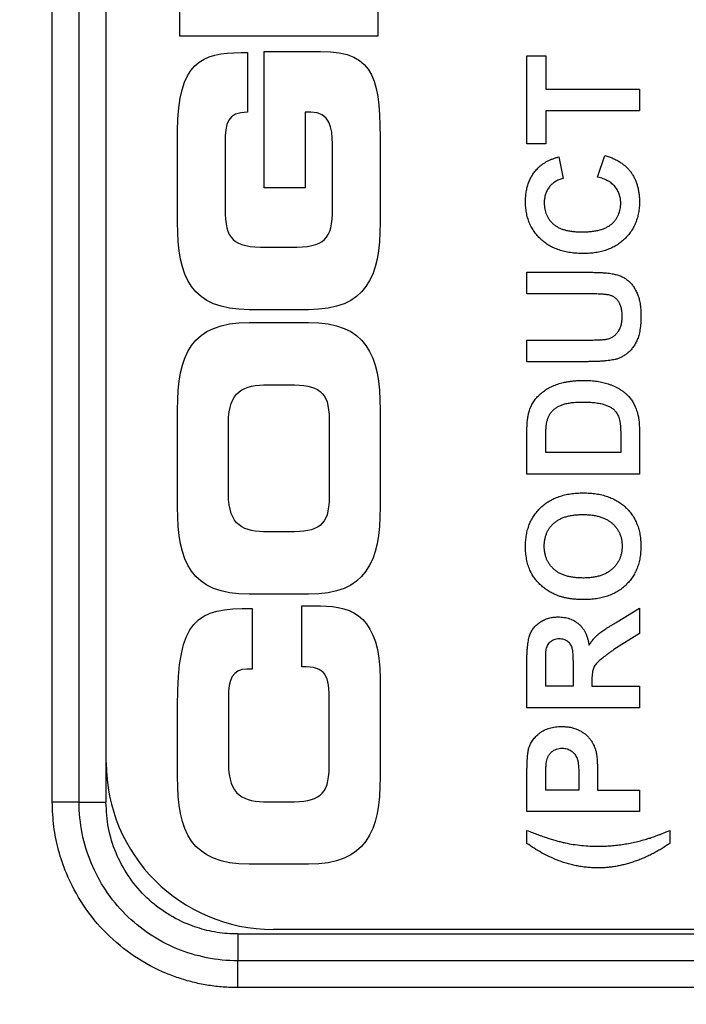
# Model space of a CAD drawing. Header units: millimetres. Extents: x 10 to 272, y 8 to 208.
# Tile 24 of 75: x 90.74 to 93.78, y 34.62 to 39.11. Entities that reach past the tile are written whole.
import ezdxf

# ---------------------------------------------------------------- set-up
doc = ezdxf.new("R2010")
doc.units = ezdxf.units.MM
doc.styles.add('SLDTEXTSTYLE1', font='TXT', dxfattribs={"width": 0.605})
doc.dimstyles.new('SLDDIMSTYLE2', dxfattribs={"dimtxt": 2.054655, "dimasz": 3, "dimexe": 0, "dimexo": 0.0625, "dimgap": 0.513664, "dimtad": 0, "dimtih": 1, "dimtoh": 1, "dimdec": 1, "dimlfac": 2, "dimrnd": 1e-09, "dimzin": 12, "dimdsep": 46, "dimtxsty": 'SLDTEXTSTYLE1', "dimsah": 1, "dimcen": 0.09, "dimadec": 0, "dimazin": 3, "dimtfac": 1, "dimtdec": 1, "dimtofl": 0, "dimtmove": 0, "dimatfit": 3, "dimfxl": 1, "dimfrac": 2, "dimtolj": 1, "dimtzin": 12, "dimarcsym": 0})

# ---------------------------------------------------------------- blocks, each defined once
blk = doc.blocks.new('_D_19')
at = {"color": 7, "linetype": 'Continuous', "lineweight": 18}
for p, q in [((69.4991, 32.7193), (69.4991, 20.8749)), ((98.7704, 32.7193), (98.7704, 20.8749)), ((84.8181, 23.9526), (84.1125, 23.9526)), ((84.1125, 23.9526), (84.1125, 20.7972)), ((90.3057, 23.9526), (91.0113, 23.9526)), ((91.0113, 23.9526), (91.0113, 20.7972)), ((69.4991, 22.3749), (77.449, 22.3749)), ((98.7704, 22.3749), (92.1872, 22.3749)), ((84.1125, 20.7972), (84.8181, 20.7972)), ((91.0113, 20.7972), (90.3057, 20.7972))]:
    blk.add_line(p, q, dxfattribs=at)
for points in [[(69.4991, 22.3749), (72.4991, 21.8669), (72.4991, 22.8829)], [(98.7704, 22.3749), (95.7704, 22.8829), (95.7704, 21.8669)]]:
    blk.add_solid(points, dxfattribs=at)
at = {"color": 7, "linetype": 'Continuous', "lineweight": 18, "char_height": 2.11667, "attachment_point": 1, "style": 'SLDTEXTSTYLE1'}
for s, insert in [('2.30', (84.8181, 23.5258)), ('58.5', (77.9193, 23.5258))]:
    blk.add_mtext(s, dxfattribs=dict(at, insert=insert))

msp = doc.modelspace()

# ---------------------------------------------------------------- linework, layer by layer
at = {"color": 7, "linetype": 'Continuous', "lineweight": 25}
for p, q in [((90.8861, 35.5375), (90.8861, 53.1723)), ((91.0087, 35.5375), (91.0087, 53.1723)), ((91.1312, 53.1723), (91.1312, 35.5375)), ((91.1322, 35.7189), (91.1322, 52.9909)), ((91.4679, 39.0355), (91.4679, 39.4651)), ((92.3722, 39.3127), (92.3722, 39.0355)), ((92.3722, 39.0355), (91.4679, 39.0355)), ((91.7477, 38.9608), (91.7764, 38.9608)), ((91.7764, 38.9608), (91.7764, 38.6885)), ((91.8526, 38.9658), (92.1099, 38.9658)), ((91.8526, 38.3438), (91.8526, 38.9658)), ((93.0525, 38.9454), (93.1381, 38.9454)), ((93.0525, 38.5437), (93.0525, 38.9454)), ((93.1381, 38.9454), (93.1381, 38.794)), ((93.1381, 38.794), (93.5662, 38.794)), ((93.5662, 38.794), (93.5662, 38.6952)), ((92.0662, 38.6885), (92.0399, 38.6885)), ((92.0399, 38.6885), (92.0399, 38.3438)), ((93.5662, 38.6952), (93.1381, 38.6952)), ((93.1381, 38.6952), (93.1381, 38.5437)), ((91.4579, 38.1851), (91.4579, 38.6023)), ((91.6752, 38.5486), (91.6752, 38.2476)), ((92.1648, 38.2476), (92.1648, 38.5436)), ((93.1381, 38.5437), (93.0525, 38.5437)), ((92.3822, 38.5186), (92.3822, 38.1851)), ((93.1974, 38.4845), (93.2172, 38.3857)), ((93.3752, 38.3923), (93.4081, 38.491)), ((92.0399, 38.3438), (91.8526, 38.3438)), ((91.8638, 38.0715), (91.9762, 38.0715)), ((93.0525, 37.8588), (93.0525, 37.9576)), ((93.0525, 37.9576), (93.3212, 37.9576)), ((93.3372, 37.8588), (93.0525, 37.8588)), ((92.0549, 37.7867), (91.7851, 37.7867)), ((91.7851, 37.7286), (92.0549, 37.7286)), ((93.0525, 37.6481), (93.3313, 37.6481)), ((93.0525, 37.5493), (93.0525, 37.6481)), ((93.3254, 37.5493), (93.0525, 37.5493)), ((91.8713, 37.4438), (91.9687, 37.4438)), ((91.4579, 36.8855), (91.4579, 37.3302)), ((92.3822, 37.3302), (92.3822, 36.8855)), ((92.1499, 37.2852), (92.1499, 36.9305)), ((91.6902, 36.9455), (91.6902, 37.2702)), ((93.5662, 37.2296), (93.5662, 37.0357)), ((93.0525, 37.0357), (93.0525, 37.2241)), ((93.1381, 37.1344), (93.1381, 37.1833)), ((93.4806, 37.2157), (93.4806, 37.1344)), ((93.4806, 37.1344), (93.1381, 37.1344)), ((93.5662, 37.0357), (93.0525, 37.0357)), ((91.9687, 36.7718), (91.8713, 36.7718)), ((92.0549, 36.4871), (91.7851, 36.4871)), ((91.7989, 36.4228), (91.7989, 36.1455)), ((92.025, 36.434), (92.1099, 36.434)), ((92.025, 36.1567), (92.025, 36.434)), ((93.4645, 36.361), (93.5662, 36.4232)), ((93.5662, 36.4232), (93.5662, 36.3078)), ((93.5662, 36.3078), (93.4496, 36.2347)), ((93.0525, 35.9688), (93.0525, 36.1844)), ((93.1381, 36.0676), (93.1381, 36.1516)), ((93.2633, 36.1471), (93.2633, 36.0676)), ((91.7989, 36.1455), (91.7739, 36.1455)), ((92.3822, 36.1005), (92.3822, 35.6534)), ((93.2633, 36.0676), (93.1381, 36.0676)), ((93.3489, 36.0897), (93.3489, 36.0676)), ((93.3489, 36.0676), (93.5662, 36.0676)), ((93.5662, 36.0676), (93.5662, 35.9688)), ((91.6902, 36.0156), (91.6902, 35.7133)), ((91.4579, 35.6534), (91.4579, 35.9794)), ((92.1499, 35.6983), (92.1499, 35.9943)), ((93.5662, 35.9688), (93.0525, 35.9688)), ((93.0525, 35.4947), (93.0525, 35.659)), ((93.2896, 35.6527), (93.2896, 35.5935)), ((93.3752, 35.6611), (93.3752, 35.5935)), ((93.1381, 35.5935), (93.1381, 35.6457)), ((93.2896, 35.5935), (93.1381, 35.5935)), ((93.3752, 35.5935), (93.5662, 35.5935)), ((93.5662, 35.5935), (93.5662, 35.4947)), ((91.0087, 35.5375), (90.8861, 35.5375)), ((91.0087, 35.5375), (91.1312, 35.5375)), ((91.8713, 35.5397), (91.9687, 35.5397)), ((93.5662, 35.4947), (93.0525, 35.4947)), ((93.0525, 35.3498), (93.0525, 35.4091)), ((93.7045, 35.4091), (93.7045, 35.3498)), ((92.0549, 35.2549), (91.7851, 35.2549)), ((91.7325, 34.9362), (91.7325, 34.8137)), ((91.7325, 34.9362), (95.8673, 34.9362)), ((95.7042, 34.9569), (91.8942, 34.9569)), ((95.8673, 34.8137), (91.7325, 34.8137)), ((91.7325, 34.6911), (91.7325, 34.8137)), ((95.8673, 34.6911), (91.7325, 34.6911))]:
    msp.add_line(p, q, dxfattribs=at)
msp.add_arc((91.8942, 35.7189), 0.762, 180, 270, dxfattribs=at)
for points in [[(91.4579, 38.6023), (91.4579, 38.9171), (91.5716, 38.9608), (91.7477, 38.9608)], [(92.1099, 38.9658), (92.3697, 38.9658), (92.3822, 38.8309), (92.3822, 38.5186)], [(91.7764, 38.6885), (91.6865, 38.6885), (91.6752, 38.6373), (91.6752, 38.5486)], [(92.1648, 38.5436), (92.1648, 38.6161), (92.1536, 38.6885), (92.0662, 38.6885)], [(91.6752, 38.2476), (91.6752, 38.1077), (91.7089, 38.0715), (91.8638, 38.0715)], [(91.9762, 38.0715), (92.1311, 38.0715), (92.1648, 38.1077), (92.1648, 38.2476)], [(91.7851, 37.7867), (91.5203, 37.7867), (91.4579, 37.9353), (91.4579, 38.1851)], [(92.3822, 38.1851), (92.3822, 37.9353), (92.3197, 37.7867), (92.0549, 37.7867)], [(91.4579, 37.3302), (91.4579, 37.58), (91.5203, 37.7286), (91.7851, 37.7286)], [(92.0549, 37.7286), (92.3197, 37.7286), (92.3822, 37.58), (92.3822, 37.3302)], [(91.6902, 37.2702), (91.6902, 37.4163), (91.7589, 37.4438), (91.8713, 37.4438)], [(91.9687, 37.4438), (92.0999, 37.4438), (92.1499, 37.4163), (92.1499, 37.2852)], [(91.8713, 36.7718), (91.7589, 36.7718), (91.6902, 36.7993), (91.6902, 36.9455)], [(92.1499, 36.9305), (92.1499, 36.7993), (92.0999, 36.7718), (91.9687, 36.7718)], [(91.7851, 36.4871), (91.5203, 36.4871), (91.4579, 36.6357), (91.4579, 36.8855)], [(92.3822, 36.8855), (92.3822, 36.6357), (92.3197, 36.4871), (92.0549, 36.4871)], [(91.4579, 35.9794), (91.4579, 36.374), (91.5428, 36.4253), (91.7989, 36.4228)], [(92.1099, 36.434), (92.2623, 36.434), (92.3822, 36.379), (92.3822, 36.1005)], [(92.1499, 35.9943), (92.1499, 36.1192), (92.1374, 36.1567), (92.025, 36.1567)], [(91.7739, 36.1455), (91.7089, 36.1455), (91.6902, 36.098), (91.6902, 36.0156)], [(91.6902, 35.7133), (91.6902, 35.5672), (91.7589, 35.5397), (91.8713, 35.5397)], [(91.9687, 35.5397), (92.0999, 35.5397), (92.1499, 35.5672), (92.1499, 35.6983)], [(91.7851, 35.2549), (91.5203, 35.2549), (91.4579, 35.4035), (91.4579, 35.6534)], [(92.3822, 35.6534), (92.3822, 35.4035), (92.3197, 35.2549), (92.0549, 35.2549)]]:
    msp.add_open_spline(points, degree=3, dxfattribs=at)
for points, knots in [([(93.1021, 38.4325), (93.105, 38.4354), (93.1108, 38.4412), (93.1206, 38.4489), (93.1311, 38.4563), (93.1425, 38.4631), (93.155, 38.4692), (93.1683, 38.4749), (93.1825, 38.4801), (93.1923, 38.483), (93.1974, 38.4845)], [0, 0, 0, 0, 0.110662, 0.223923, 0.340367, 0.461367, 0.587913, 0.71931, 0.855956, 1, 1, 1, 1]), ([(93.4081, 38.491), (93.4146, 38.489), (93.4273, 38.4851), (93.4455, 38.4779), (93.4623, 38.4696), (93.478, 38.4606), (93.4922, 38.4503), (93.5053, 38.4393), (93.5171, 38.4273), (93.5275, 38.4142), (93.5367, 38.4003), (93.5445, 38.3854), (93.5512, 38.3696), (93.5567, 38.3529), (93.561, 38.3353), (93.5639, 38.3168), (93.5659, 38.2975), (93.5661, 38.2843), (93.5662, 38.2775)], [0, 0, 0, 0, 0.070415, 0.137895, 0.202903, 0.265168, 0.325675, 0.384566, 0.442764, 0.500294, 0.557901, 0.61591, 0.675133, 0.73552, 0.798252, 0.862854, 0.929784, 1, 1, 1, 1]), ([(93.0459, 38.281), (93.0461, 38.2886), (93.0465, 38.3035), (93.049, 38.3253), (93.0535, 38.3459), (93.0595, 38.3655), (93.0675, 38.384), (93.0772, 38.4014), (93.0887, 38.4177), (93.0976, 38.4275), (93.1021, 38.4325)], [0, 0, 0, 0, 0.137314, 0.269222, 0.396222, 0.51914, 0.640112, 0.759624, 0.878992, 1, 1, 1, 1]), ([(93.2172, 38.3857), (93.2139, 38.3848), (93.2075, 38.3832), (93.1984, 38.3798), (93.1897, 38.376), (93.1816, 38.3712), (93.1739, 38.3662), (93.1669, 38.3602), (93.1604, 38.3537), (93.1544, 38.3466), (93.149, 38.3389), (93.1443, 38.3309), (93.1404, 38.3224), (93.1372, 38.3135), (93.1345, 38.3043), (93.1329, 38.2946), (93.1316, 38.2845), (93.1316, 38.2776), (93.1315, 38.2741)], [0, 0, 0, 0, 0.065702, 0.129415, 0.191523, 0.252186, 0.31235, 0.372124, 0.433096, 0.493819, 0.554747, 0.61575, 0.676633, 0.738217, 0.801142, 0.865493, 0.931257, 1, 1, 1, 1]), ([(93.4806, 38.2735), (93.4805, 38.2771), (93.4803, 38.284), (93.4792, 38.2943), (93.4771, 38.3041), (93.4743, 38.3136), (93.4708, 38.3228), (93.4664, 38.3315), (93.4612, 38.3399), (93.4552, 38.3478), (93.4485, 38.3554), (93.4406, 38.3623), (93.432, 38.3687), (93.4224, 38.3745), (93.4119, 38.38), (93.4005, 38.3846), (93.3882, 38.3889), (93.3796, 38.3911), (93.3752, 38.3923)], [0, 0, 0, 0, 0.061261, 0.120461, 0.178741, 0.235724, 0.291792, 0.348406, 0.404979, 0.462271, 0.52076, 0.580529, 0.642578, 0.707405, 0.77492, 0.84633, 0.921134, 1, 1, 1, 1]), ([(93.3105, 38.0432), (93.3003, 38.0434), (93.2805, 38.0438), (93.2517, 38.047), (93.2245, 38.0519), (93.1992, 38.0591), (93.1755, 38.0682), (93.1537, 38.0797), (93.1335, 38.0929), (93.1152, 38.1083), (93.099, 38.1254), (93.0847, 38.1437), (93.0727, 38.1635), (93.0629, 38.1845), (93.0553, 38.2068), (93.0498, 38.2304), (93.0466, 38.2553), (93.0462, 38.2723), (93.0459, 38.281)], [0, 0, 0, 0, 0.075791, 0.147853, 0.216063, 0.281514, 0.344147, 0.40504, 0.464872, 0.524079, 0.582725, 0.640362, 0.697329, 0.754684, 0.813113, 0.873015, 0.935195, 1, 1, 1, 1]), ([(93.1315, 38.2741), (93.1316, 38.2693), (93.1318, 38.2599), (93.1339, 38.2462), (93.1369, 38.2331), (93.1414, 38.2208), (93.1472, 38.2091), (93.1542, 38.1982), (93.1624, 38.1879), (93.1719, 38.1783), (93.1829, 38.1697), (93.1954, 38.1622), (93.2096, 38.1559), (93.2253, 38.1508), (93.2425, 38.1468), (93.2612, 38.144), (93.2816, 38.1424), (93.2957, 38.1422), (93.303, 38.142)], [0, 0, 0, 0, 0.058637, 0.114442, 0.169048, 0.221995, 0.274768, 0.326889, 0.380477, 0.434921, 0.491257, 0.55039, 0.612762, 0.67972, 0.751074, 0.828129, 0.911253, 1, 1, 1, 1]), ([(93.303, 38.142), (93.3107, 38.1421), (93.3256, 38.1424), (93.347, 38.144), (93.3668, 38.1469), (93.3848, 38.1508), (93.4011, 38.1559), (93.4158, 38.1622), (93.4287, 38.1696), (93.4399, 38.1782), (93.4495, 38.1878), (93.4578, 38.198), (93.4648, 38.2089), (93.4706, 38.2205), (93.475, 38.2328), (93.4782, 38.2457), (93.4803, 38.2594), (93.4805, 38.2687), (93.4806, 38.2735)], [0, 0, 0, 0, 0.092201, 0.177656, 0.256733, 0.330177, 0.398063, 0.460995, 0.519731, 0.575527, 0.629114, 0.681254, 0.732498, 0.783792, 0.835623, 0.888379, 0.943008, 1, 1, 1, 1]), ([(93.5662, 38.2775), (93.566, 38.2692), (93.5657, 38.2528), (93.5623, 38.2288), (93.5569, 38.2059), (93.5495, 38.1841), (93.5398, 38.1636), (93.528, 38.1441), (93.514, 38.1258), (93.498, 38.1088), (93.4801, 38.0933), (93.4605, 38.0799), (93.4393, 38.0685), (93.4166, 38.0592), (93.3922, 38.052), (93.3664, 38.047), (93.3389, 38.0438), (93.3201, 38.0434), (93.3105, 38.0432)], [0, 0, 0, 0, 0.064066, 0.126019, 0.185825, 0.244304, 0.302279, 0.360196, 0.418835, 0.478842, 0.539358, 0.600002, 0.661055, 0.723669, 0.788261, 0.855679, 0.925932, 1, 1, 1, 1]), ([(93.3212, 37.9576), (93.3286, 37.9576), (93.3428, 37.9576), (93.3633, 37.9572), (93.3821, 37.9564), (93.3992, 37.9557), (93.4147, 37.9544), (93.4284, 37.9531), (93.4404, 37.9513), (93.4541, 37.9488), (93.4695, 37.9446), (93.4865, 37.9378), (93.5019, 37.9291), (93.5159, 37.9186), (93.5284, 37.9062), (93.5395, 37.8919), (93.5492, 37.8758), (93.5563, 37.861), (93.561, 37.8481), (93.5642, 37.8376), (93.5668, 37.8264), (93.569, 37.8144), (93.5707, 37.8017), (93.5719, 37.7883), (93.5727, 37.7741), (93.5727, 37.7645), (93.5728, 37.7595)], [0, 0, 0, 0, 0.058982, 0.113333, 0.163067, 0.208721, 0.249811, 0.286329, 0.318613, 0.346676, 0.397089, 0.445109, 0.491815, 0.537636, 0.583978, 0.631445, 0.68132, 0.733845, 0.76149, 0.790601, 0.821199, 0.85339, 0.887296, 0.923217, 0.960675, 1, 1, 1, 1]), ([(93.4872, 37.7566), (93.4871, 37.7603), (93.487, 37.7675), (93.4862, 37.7779), (93.4847, 37.7877), (93.4828, 37.7967), (93.4803, 37.8051), (93.4773, 37.8128), (93.4735, 37.8197), (93.468, 37.8279), (93.4601, 37.8366), (93.4493, 37.845), (93.4375, 37.8511), (93.4267, 37.8539), (93.4172, 37.8554), (93.409, 37.8562), (93.3997, 37.857), (93.3893, 37.8578), (93.3778, 37.8583), (93.3653, 37.8586), (93.3516, 37.8588), (93.3421, 37.8588), (93.3372, 37.8588)], [0, 0, 0, 0, 0.0518438, 0.1009388, 0.1465423, 0.1897421, 0.2302802, 0.2685962, 0.3050932, 0.3399642, 0.4065545, 0.4691359, 0.5298668, 0.5911018, 0.6246296, 0.6632597, 0.7070945, 0.7556756, 0.808993, 0.8675525, 0.9313797, 1, 1, 1, 1]), ([(93.4173, 37.6521), (93.4224, 37.6535), (93.4324, 37.6561), (93.446, 37.6635), (93.4581, 37.6731), (93.4667, 37.683), (93.4728, 37.6919), (93.4765, 37.6995), (93.4798, 37.7075), (93.4824, 37.7162), (93.4847, 37.7254), (93.486, 37.7353), (93.487, 37.7457), (93.4871, 37.7529), (93.4872, 37.7566)], [0, 0, 0, 0, 0.114743, 0.225944, 0.336553, 0.451505, 0.51108, 0.572546, 0.635866, 0.701908, 0.770586, 0.84345, 0.919606, 1, 1, 1, 1]), ([(93.5728, 37.7595), (93.5727, 37.7536), (93.5725, 37.7421), (93.5719, 37.7254), (93.5705, 37.7099), (93.5687, 37.6954), (93.5664, 37.6821), (93.5635, 37.6698), (93.56, 37.6586), (93.5549, 37.6454), (93.5472, 37.6306), (93.5368, 37.6145), (93.5251, 37.6003), (93.5122, 37.5883), (93.4986, 37.5782), (93.4844, 37.5701), (93.4701, 37.5635), (93.4601, 37.5608), (93.4552, 37.5594)], [0, 0, 0, 0, 0.070538, 0.136643, 0.19843, 0.255974, 0.309795, 0.359633, 0.405792, 0.448643, 0.528319, 0.60374, 0.675825, 0.745624, 0.812974, 0.877093, 0.939514, 1, 1, 1, 1]), ([(93.3313, 37.6481), (93.3365, 37.6481), (93.3466, 37.6482), (93.361, 37.6483), (93.374, 37.6485), (93.3855, 37.6491), (93.3955, 37.6495), (93.4041, 37.6503), (93.4112, 37.6511), (93.4154, 37.6518), (93.4173, 37.6521)], [0, 0, 0, 0, 0.183825, 0.350939, 0.501381, 0.63401, 0.751139, 0.850563, 0.933476, 1, 1, 1, 1]), ([(93.4552, 37.5594), (93.4513, 37.5586), (93.4431, 37.5569), (93.4302, 37.5549), (93.4159, 37.5531), (93.4003, 37.5518), (93.3834, 37.5507), (93.3653, 37.5498), (93.3458, 37.5495), (93.3323, 37.5494), (93.3254, 37.5493)], [0, 0, 0, 0, 0.091009, 0.191694, 0.301428, 0.421825, 0.551546, 0.69059, 0.840572, 1, 1, 1, 1]), ([(93.0623, 37.3213), (93.0635, 37.325), (93.0659, 37.3323), (93.07, 37.343), (93.0752, 37.3531), (93.0806, 37.3631), (93.0871, 37.3724), (93.0937, 37.3816), (93.1015, 37.39), (93.1123, 37.4011), (93.1274, 37.4137), (93.1474, 37.427), (93.1693, 37.4382), (93.189, 37.4459), (93.2057, 37.451), (93.2191, 37.4544), (93.2332, 37.4573), (93.248, 37.4596), (93.2636, 37.4615), (93.2798, 37.4628), (93.2968, 37.4635), (93.3084, 37.4636), (93.3143, 37.4637)], [0, 0, 0, 0, 0.037276, 0.073881, 0.110355, 0.146723, 0.182897, 0.219217, 0.255934, 0.293058, 0.368269, 0.444736, 0.523447, 0.604997, 0.647505, 0.69179, 0.737961, 0.786111, 0.836323, 0.888669, 0.943199, 1, 1, 1, 1]), ([(93.3143, 37.4637), (93.3245, 37.4636), (93.3442, 37.4633), (93.3727, 37.4602), (93.3991, 37.4556), (93.4156, 37.4505), (93.4236, 37.4481)], [0, 0, 0, 0, 0.275802, 0.533396, 0.774073, 1, 1, 1, 1]), ([(93.4236, 37.4481), (93.4281, 37.4464), (93.4372, 37.4432), (93.4502, 37.4376), (93.4625, 37.4316), (93.4743, 37.425), (93.4853, 37.4179), (93.4956, 37.4102), (93.5054, 37.4021), (93.5113, 37.3963), (93.5143, 37.3933)], [0, 0, 0, 0, 0.136361, 0.268243, 0.396888, 0.522663, 0.64515, 0.764832, 0.882961, 1, 1, 1, 1]), ([(93.1431, 37.2726), (93.1442, 37.2775), (93.1465, 37.2871), (93.152, 37.3005), (93.1589, 37.3125), (93.1672, 37.3234), (93.1773, 37.3328), (93.1889, 37.3413), (93.2026, 37.3482), (93.215, 37.3533), (93.2261, 37.3567), (93.2355, 37.3589), (93.2457, 37.3607), (93.2568, 37.3623), (93.2688, 37.3635), (93.2816, 37.3643), (93.2952, 37.3648), (93.3047, 37.3649), (93.3096, 37.3649)], [0, 0, 0, 0, 0.0723263, 0.1407605, 0.2066719, 0.2708414, 0.3359248, 0.4039332, 0.4767831, 0.5547193, 0.596899, 0.6429633, 0.6924725, 0.7461215, 0.8035012, 0.8646394, 0.9301252, 1, 1, 1, 1]), ([(93.3096, 37.3649), (93.3144, 37.3649), (93.3239, 37.3648), (93.3377, 37.3643), (93.3507, 37.3635), (93.3629, 37.3623), (93.3744, 37.3607), (93.3851, 37.3589), (93.395, 37.3566), (93.4067, 37.3533), (93.4199, 37.3486), (93.4337, 37.3418), (93.4452, 37.3344), (93.4543, 37.3258), (93.4614, 37.3162), (93.4674, 37.3056), (93.4723, 37.294), (93.4745, 37.2857), (93.4756, 37.2815)], [0, 0, 0, 0, 0.071936, 0.139859, 0.203811, 0.264395, 0.321132, 0.374595, 0.424483, 0.470822, 0.555428, 0.630636, 0.697509, 0.756983, 0.814121, 0.873557, 0.935082, 1, 1, 1, 1]), ([(93.5143, 37.3933), (93.5186, 37.3886), (93.5273, 37.3789), (93.5382, 37.3617), (93.5478, 37.3422), (93.5527, 37.3282), (93.5553, 37.3209)], [0, 0, 0, 0, 0.227035, 0.468179, 0.723729, 1, 1, 1, 1]), ([(93.0525, 37.2241), (93.0525, 37.2292), (93.0525, 37.2392), (93.0531, 37.2538), (93.0537, 37.2674), (93.0549, 37.28), (93.0562, 37.2917), (93.0578, 37.3024), (93.0599, 37.3122), (93.0615, 37.3184), (93.0623, 37.3213)], [0, 0, 0, 0, 0.15747, 0.30663, 0.445395, 0.573987, 0.694437, 0.804898, 0.906812, 1, 1, 1, 1]), ([(93.5553, 37.3209), (93.5562, 37.318), (93.558, 37.3119), (93.56, 37.3022), (93.5622, 37.2919), (93.5634, 37.2808), (93.5648, 37.269), (93.5655, 37.2565), (93.566, 37.2433), (93.5661, 37.2343), (93.5662, 37.2296)], [0, 0, 0, 0, 0.099891, 0.207319, 0.32085, 0.442316, 0.570169, 0.705422, 0.849411, 1, 1, 1, 1]), ([(93.1381, 37.1833), (93.1382, 37.1886), (93.1382, 37.1988), (93.1384, 37.2134), (93.1388, 37.2266), (93.1393, 37.2385), (93.14, 37.249), (93.1408, 37.2581), (93.1418, 37.2658), (93.1427, 37.2705), (93.1431, 37.2726)], [0, 0, 0, 0, 0.178079, 0.341234, 0.488361, 0.621754, 0.738068, 0.84073, 0.927658, 1, 1, 1, 1]), ([(93.4756, 37.2815), (93.476, 37.2797), (93.4768, 37.2758), (93.4779, 37.2696), (93.4786, 37.2625), (93.4794, 37.2547), (93.4799, 37.2461), (93.4803, 37.2367), (93.4805, 37.2265), (93.4805, 37.2194), (93.4806, 37.2157)], [0, 0, 0, 0, 0.084313, 0.17906, 0.287256, 0.406137, 0.535654, 0.679091, 0.833327, 1, 1, 1, 1]), ([(93.0459, 36.7057), (93.0462, 36.7147), (93.0466, 36.7324), (93.0498, 36.7582), (93.0552, 36.7826), (93.063, 36.8056), (93.0728, 36.8273), (93.0849, 36.8475), (93.0992, 36.8663), (93.1155, 36.8837), (93.1339, 36.8994), (93.154, 36.913), (93.1759, 36.9245), (93.1994, 36.9339), (93.2247, 36.9412), (93.2517, 36.9464), (93.2803, 36.9495), (93.3, 36.9499), (93.3101, 36.9501)], [0, 0, 0, 0, 0.06654, 0.13022, 0.191362, 0.250596, 0.30863, 0.366331, 0.424068, 0.482723, 0.541892, 0.601416, 0.661683, 0.723504, 0.787984, 0.855208, 0.925639, 1, 1, 1, 1]), ([(93.3101, 36.9501), (93.3201, 36.9499), (93.3396, 36.9495), (93.368, 36.9463), (93.3948, 36.9413), (93.4198, 36.9339), (93.4433, 36.9248), (93.465, 36.9132), (93.4852, 36.8999), (93.5033, 36.8842), (93.5197, 36.8671), (93.5339, 36.8483), (93.546, 36.8282), (93.5558, 36.8066), (93.5635, 36.7837), (93.5689, 36.7594), (93.5721, 36.7337), (93.5725, 36.7161), (93.5728, 36.7071)], [0, 0, 0, 0, 0.074278, 0.144606, 0.211667, 0.275783, 0.337863, 0.39825, 0.45762, 0.516768, 0.57539, 0.6331, 0.690914, 0.749047, 0.808298, 0.869542, 0.933334, 1, 1, 1, 1]), ([(93.1315, 36.7069), (93.1317, 36.7122), (93.132, 36.7226), (93.1341, 36.7378), (93.1375, 36.7522), (93.1421, 36.7659), (93.1484, 36.7786), (93.1559, 36.7906), (93.1649, 36.8017), (93.1752, 36.812), (93.1868, 36.8213), (93.1999, 36.8295), (93.2145, 36.8362), (93.2304, 36.8418), (93.2477, 36.846), (93.2664, 36.8491), (93.2865, 36.8509), (93.3004, 36.8512), (93.3076, 36.8513)], [0, 0, 0, 0, 0.061794, 0.120877, 0.177775, 0.233446, 0.28795, 0.342535, 0.397207, 0.45353, 0.511063, 0.570081, 0.632084, 0.696702, 0.765669, 0.838738, 0.916729, 1, 1, 1, 1]), ([(93.3076, 36.8513), (93.3148, 36.8512), (93.3289, 36.851), (93.3493, 36.8489), (93.3683, 36.846), (93.3859, 36.8415), (93.4021, 36.8358), (93.4169, 36.8288), (93.4304, 36.8205), (93.4424, 36.811), (93.4529, 36.8005), (93.4621, 36.7893), (93.4699, 36.7773), (93.4762, 36.7646), (93.4811, 36.7512), (93.4847, 36.737), (93.4867, 36.7222), (93.487, 36.7121), (93.4872, 36.7069)], [0, 0, 0, 0, 0.083389, 0.161969, 0.235618, 0.304891, 0.370742, 0.433296, 0.493598, 0.552087, 0.609072, 0.664664, 0.719234, 0.773119, 0.827864, 0.883245, 0.940678, 1, 1, 1, 1]), ([(93.0661, 36.5974), (93.0645, 36.6014), (93.0612, 36.6094), (93.0571, 36.6218), (93.0538, 36.6347), (93.0508, 36.648), (93.0487, 36.6618), (93.047, 36.676), (93.0461, 36.6907), (93.046, 36.7006), (93.0459, 36.7057)], [0, 0, 0, 0, 0.115824, 0.23411, 0.354106, 0.476628, 0.602521, 0.731466, 0.863531, 1, 1, 1, 1]), ([(93.309, 36.5615), (93.3018, 36.5616), (93.2879, 36.5619), (93.2676, 36.5637), (93.2488, 36.5669), (93.2314, 36.5711), (93.2154, 36.5768), (93.2007, 36.5837), (93.1875, 36.5918), (93.1757, 36.6013), (93.1653, 36.6117), (93.1563, 36.623), (93.1486, 36.635), (93.1423, 36.6479), (93.1374, 36.6615), (93.1341, 36.6759), (93.1319, 36.6912), (93.1317, 36.7016), (93.1315, 36.7069)], [0, 0, 0, 0, 0.083102, 0.160959, 0.233988, 0.302872, 0.36793, 0.429681, 0.48918, 0.546879, 0.60338, 0.658546, 0.712973, 0.767992, 0.823045, 0.879942, 0.938625, 1, 1, 1, 1]), ([(93.4872, 36.7069), (93.487, 36.7018), (93.4867, 36.6916), (93.4847, 36.6768), (93.481, 36.6627), (93.4761, 36.6492), (93.4698, 36.6363), (93.4619, 36.6243), (93.4527, 36.6129), (93.4421, 36.6023), (93.4301, 36.5925), (93.4167, 36.5842), (93.4019, 36.5772), (93.3859, 36.5715), (93.3685, 36.5669), (93.3499, 36.5638), (93.3299, 36.5618), (93.3161, 36.5616), (93.309, 36.5615)], [0, 0, 0, 0, 0.05953, 0.117165, 0.172837, 0.227775, 0.282559, 0.337869, 0.393963, 0.45171, 0.5109, 0.571622, 0.634038, 0.699373, 0.768221, 0.841021, 0.917903, 1, 1, 1, 1]), ([(93.5728, 36.7071), (93.5725, 36.698), (93.5721, 36.6802), (93.5689, 36.6542), (93.5635, 36.6297), (93.5558, 36.6066), (93.5462, 36.5848), (93.5342, 36.5646), (93.5199, 36.5458), (93.5037, 36.5286), (93.4856, 36.5129), (93.4655, 36.4996), (93.4441, 36.488), (93.4208, 36.4789), (93.396, 36.4715), (93.3696, 36.4664), (93.3416, 36.4633), (93.3223, 36.4629), (93.3124, 36.4627)], [0, 0, 0, 0, 0.067555, 0.132224, 0.19408, 0.253925, 0.312527, 0.370537, 0.428356, 0.487097, 0.546163, 0.605433, 0.665483, 0.72697, 0.790718, 0.857154, 0.926601, 1, 1, 1, 1]), ([(93.1819, 36.4857), (93.1755, 36.4887), (93.1627, 36.4946), (93.1447, 36.5057), (93.1277, 36.5183), (93.1119, 36.5322), (93.0974, 36.5472), (93.0849, 36.5632), (93.0742, 36.5798), (93.0688, 36.5916), (93.0661, 36.5974)], [0, 0, 0, 0, 0.1289215, 0.2563267, 0.3846448, 0.5135891, 0.6409605, 0.7639209, 0.8831008, 1, 1, 1, 1]), ([(93.3124, 36.4627), (93.3061, 36.4628), (93.2936, 36.4628), (93.2753, 36.4641), (93.2578, 36.4657), (93.2411, 36.4684), (93.2251, 36.4715), (93.2099, 36.4754), (93.1956, 36.4801), (93.1864, 36.4838), (93.1819, 36.4857)], [0, 0, 0, 0, 0.142626, 0.280099, 0.411798, 0.538154, 0.660002, 0.777042, 0.890637, 1, 1, 1, 1]), ([(93.0525, 36.1844), (93.0526, 36.1909), (93.0526, 36.2036), (93.0532, 36.2218), (93.0544, 36.2387), (93.0557, 36.2542), (93.0577, 36.2682), (93.06, 36.2809), (93.0628, 36.2923), (93.066, 36.3024), (93.0697, 36.3116), (93.0742, 36.3202), (93.0794, 36.3282), (93.0852, 36.3359), (93.0915, 36.3431), (93.0987, 36.3498), (93.1065, 36.356), (93.1148, 36.3617), (93.1238, 36.3668), (93.1329, 36.3714), (93.1425, 36.3752), (93.1524, 36.3783), (93.1625, 36.3808), (93.173, 36.3825), (93.1838, 36.3836), (93.1911, 36.3837), (93.1948, 36.3837)], [0, 0, 0, 0, 0.069826, 0.134568, 0.194655, 0.249727, 0.300289, 0.346032, 0.387438, 0.424316, 0.459073, 0.493245, 0.527114, 0.561039, 0.595222, 0.629875, 0.664986, 0.701286, 0.737968, 0.774262, 0.810851, 0.84727, 0.884509, 0.92231, 0.960504, 1, 1, 1, 1]), ([(93.1948, 36.3837), (93.1995, 36.3836), (93.2086, 36.3834), (93.222, 36.3818), (93.2348, 36.3794), (93.247, 36.3759), (93.2585, 36.3712), (93.2694, 36.3657), (93.2797, 36.3591), (93.2893, 36.3516), (93.2982, 36.343), (93.3063, 36.3333), (93.3135, 36.3227), (93.3198, 36.3111), (93.3252, 36.2984), (93.3298, 36.2848), (93.3335, 36.2702), (93.3352, 36.2601), (93.3361, 36.2549)], [0, 0, 0, 0, 0.066195, 0.129362, 0.190795, 0.250525, 0.308782, 0.366645, 0.423722, 0.481911, 0.540044, 0.599083, 0.659656, 0.721689, 0.786833, 0.854049, 0.925302, 1, 1, 1, 1]), ([(93.3361, 36.2549), (93.3394, 36.2599), (93.3459, 36.2697), (93.3567, 36.2833), (93.3679, 36.2955), (93.3779, 36.3048), (93.3867, 36.3119), (93.3944, 36.3176), (93.4033, 36.3238), (93.4133, 36.3303), (93.4244, 36.3375), (93.4368, 36.3449), (93.4502, 36.3529), (93.4596, 36.3582), (93.4645, 36.361)], [0, 0, 0, 0, 0.10712, 0.209649, 0.307658, 0.402219, 0.451672, 0.508779, 0.572757, 0.64366, 0.721852, 0.807549, 0.900259, 1, 1, 1, 1]), ([(93.1398, 36.2301), (93.1406, 36.2342), (93.1421, 36.2422), (93.1463, 36.2532), (93.1519, 36.2627), (93.1589, 36.2707), (93.1673, 36.2771), (93.1769, 36.2818), (93.1878, 36.2844), (93.1954, 36.2848), (93.1994, 36.2849)], [0, 0, 0, 0, 0.141682, 0.27111, 0.392998, 0.511329, 0.627212, 0.743644, 0.867128, 1, 1, 1, 1]), ([(93.1994, 36.2849), (93.2029, 36.2848), (93.2098, 36.2845), (93.2196, 36.2826), (93.2285, 36.279), (93.2365, 36.2743), (93.2433, 36.2682), (93.2492, 36.2611), (93.2538, 36.2529), (93.257, 36.2451), (93.2588, 36.2376), (93.26, 36.23), (93.261, 36.2207), (93.2618, 36.2095), (93.2625, 36.1965), (93.2628, 36.1816), (93.2632, 36.165), (93.2632, 36.1533), (93.2633, 36.1471)], [0, 0, 0, 0, 0.061205, 0.118641, 0.172915, 0.22609, 0.27818, 0.330405, 0.384306, 0.440452, 0.474673, 0.518532, 0.572806, 0.63701, 0.712416, 0.79782, 0.893878, 1, 1, 1, 1]), ([(93.1381, 36.1516), (93.1381, 36.1568), (93.1381, 36.1666), (93.1382, 36.1805), (93.1383, 36.1927), (93.1385, 36.2034), (93.1387, 36.2124), (93.139, 36.2197), (93.1393, 36.2255), (93.1396, 36.2287), (93.1398, 36.2301)], [0, 0, 0, 0, 0.1978009, 0.3746476, 0.530536, 0.6667949, 0.7807898, 0.8751873, 0.9473411, 1, 1, 1, 1]), ([(93.4496, 36.2347), (93.4449, 36.2314), (93.436, 36.225), (93.4233, 36.2157), (93.4121, 36.2072), (93.402, 36.1998), (93.3935, 36.193), (93.3863, 36.187), (93.3804, 36.182), (93.3744, 36.1763), (93.3684, 36.1697), (93.3625, 36.1616), (93.3578, 36.1532), (93.3542, 36.1442), (93.3517, 36.1338), (93.3501, 36.1214), (93.3489, 36.1064), (93.3489, 36.0956), (93.3489, 36.0897)], [0, 0, 0, 0, 0.09159, 0.174865, 0.249829, 0.31616, 0.3741, 0.42377, 0.464839, 0.498075, 0.554161, 0.607388, 0.658016, 0.706819, 0.760886, 0.827647, 0.9071, 1, 1, 1, 1]), ([(93.0603, 35.7808), (93.0614, 35.7844), (93.0634, 35.7916), (93.0677, 35.8018), (93.0728, 35.8116), (93.0787, 35.821), (93.0856, 35.8299), (93.0932, 35.8383), (93.1017, 35.8464), (93.111, 35.8539), (93.1211, 35.8609), (93.1319, 35.8669), (93.1435, 35.8719), (93.1558, 35.8762), (93.1688, 35.8793), (93.1826, 35.8815), (93.197, 35.8831), (93.2069, 35.8832), (93.2119, 35.8832)], [0, 0, 0, 0, 0.0566966, 0.1125295, 0.168226, 0.2244538, 0.2809393, 0.3384914, 0.3974602, 0.4585745, 0.5204307, 0.5829331, 0.6466316, 0.7122138, 0.7798242, 0.8500658, 0.923377, 1, 1, 1, 1]), ([(93.2119, 35.8832), (93.2196, 35.8831), (93.2343, 35.8828), (93.2555, 35.8793), (93.2748, 35.8741), (93.2921, 35.8665), (93.3074, 35.8572), (93.3213, 35.847), (93.3332, 35.8353), (93.3434, 35.8227), (93.3517, 35.8094), (93.3588, 35.796), (93.3642, 35.7825), (93.3666, 35.7732), (93.3678, 35.7687)], [0, 0, 0, 0, 0.109366, 0.210535, 0.305157, 0.394452, 0.479484, 0.561009, 0.639657, 0.717014, 0.791904, 0.863783, 0.932836, 1, 1, 1, 1]), ([(93.0525, 35.659), (93.0525, 35.6664), (93.0525, 35.6807), (93.053, 35.701), (93.0536, 35.7193), (93.0543, 35.7355), (93.0555, 35.7497), (93.0568, 35.7619), (93.0582, 35.7721), (93.0597, 35.7781), (93.0603, 35.7808)], [0, 0, 0, 0, 0.182561, 0.349169, 0.498162, 0.631255, 0.747721, 0.848429, 0.931835, 1, 1, 1, 1]), ([(93.1417, 35.7237), (93.1427, 35.7279), (93.1446, 35.7362), (93.1496, 35.748), (93.1566, 35.7583), (93.1651, 35.7675), (93.1753, 35.7752), (93.1869, 35.7805), (93.1998, 35.784), (93.2088, 35.7843), (93.2134, 35.7844)], [0, 0, 0, 0, 0.12647, 0.248654, 0.369351, 0.491379, 0.613912, 0.736822, 0.864262, 1, 1, 1, 1]), ([(93.2134, 35.7844), (93.2173, 35.7843), (93.2248, 35.7841), (93.2356, 35.7816), (93.2458, 35.7778), (93.2551, 35.7724), (93.2636, 35.7657), (93.2707, 35.7577), (93.2767, 35.7485), (93.2809, 35.7399), (93.2834, 35.7319), (93.285, 35.7245), (93.2864, 35.7158), (93.2876, 35.7057), (93.2886, 35.6943), (93.2891, 35.6816), (93.2896, 35.6676), (93.2896, 35.6578), (93.2896, 35.6527)], [0, 0, 0, 0, 0.065859, 0.129508, 0.190983, 0.253045, 0.314543, 0.375766, 0.438175, 0.503068, 0.539772, 0.583446, 0.633873, 0.692336, 0.75769, 0.831202, 0.911768, 1, 1, 1, 1]), ([(93.3678, 35.7687), (93.3684, 35.7654), (93.3697, 35.7586), (93.371, 35.7477), (93.3725, 35.7358), (93.3734, 35.7229), (93.3743, 35.7089), (93.3747, 35.6939), (93.3752, 35.6778), (93.3752, 35.6668), (93.3752, 35.6611)], [0, 0, 0, 0, 0.091919, 0.193755, 0.303983, 0.424368, 0.554124, 0.693262, 0.841892, 1, 1, 1, 1]), ([(93.1381, 35.6457), (93.1382, 35.6504), (93.1382, 35.6593), (93.1383, 35.6721), (93.1386, 35.6837), (93.139, 35.6941), (93.1395, 35.7033), (93.1401, 35.7112), (93.1408, 35.7179), (93.1414, 35.7219), (93.1417, 35.7237)], [0, 0, 0, 0, 0.179075, 0.343668, 0.49119, 0.624281, 0.741652, 0.843345, 0.929425, 1, 1, 1, 1]), ([(91.7325, 34.6911), (91.7102, 34.6916), (91.6656, 34.6926), (91.5995, 34.7007), (91.5343, 34.7136), (91.4703, 34.7318), (91.3767, 34.7664), (91.2586, 34.8292), (91.1301, 34.9354), (91.0239, 35.0641), (90.9542, 35.1953), (90.9127, 35.3176), (90.8902, 35.4266), (90.8875, 35.5004), (90.8861, 35.5375)], [0, 0, 0, 0, 0.050506, 0.100523, 0.150361, 0.200335, 0.250758, 0.375423, 0.500285, 0.624995, 0.749922, 0.833376, 0.916253, 1, 1, 1, 1]), ([(91.7325, 34.8137), (91.6373, 34.8137), (91.5419, 34.8329), (91.3678, 34.9051), (91.2872, 34.959), (91.1871, 35.0592), (91.1565, 35.0964), (91.1041, 35.1751), (91.0819, 35.2167), (91.0275, 35.3481), (91.0087, 35.4428), (91.0087, 35.5375)], [0, 0, 0, 0, 0.25, 0.25, 0.5, 0.5, 0.625, 0.625, 0.75, 0.75, 1, 1, 1, 1]), ([(91.7325, 34.9362), (91.7167, 34.9366), (91.6851, 34.9373), (91.6381, 34.943), (91.592, 34.9521), (91.5465, 34.965), (91.4801, 34.9895), (91.3961, 35.0341), (91.3047, 35.1095), (91.2291, 35.201), (91.1738, 35.3058), (91.1378, 35.4193), (91.1334, 35.4981), (91.1312, 35.5375)], [0, 0, 0, 0, 0.050439, 0.100384, 0.150144, 0.20003, 0.250353, 0.375114, 0.500153, 0.624916, 0.749984, 0.874755, 1, 1, 1, 1]), ([(93.0525, 35.4091), (93.0609, 35.4057), (93.0773, 35.3991), (93.1016, 35.3901), (93.1249, 35.3817), (93.1472, 35.3742), (93.1686, 35.3676), (93.189, 35.3615), (93.2086, 35.3565), (93.2333, 35.3507), (93.2642, 35.345), (93.3019, 35.3402), (93.3406, 35.3371), (93.3669, 35.3368), (93.3801, 35.3366)], [0, 0, 0, 0, 0.080239, 0.156936, 0.230041, 0.299758, 0.366116, 0.429234, 0.488689, 0.544972, 0.654924, 0.767289, 0.882124, 1, 1, 1, 1]), ([(93.6051, 35.3715), (93.6081, 35.3724), (93.6146, 35.3744), (93.6246, 35.378), (93.6356, 35.3819), (93.6475, 35.3863), (93.6604, 35.3912), (93.6743, 35.3968), (93.6891, 35.4027), (93.6992, 35.4069), (93.7045, 35.4091)], [0, 0, 0, 0, 0.0903212, 0.1898252, 0.2997466, 0.4195095, 0.5500371, 0.6895363, 0.8398207, 1, 1, 1, 1]), ([(93.1926, 35.2728), (93.1801, 35.278), (93.1552, 35.2884), (93.1196, 35.307), (93.085, 35.327), (93.0634, 35.3422), (93.0525, 35.3498)], [0, 0, 0, 0, 0.253459, 0.50397, 0.752174, 1, 1, 1, 1]), ([(93.7045, 35.3498), (93.698, 35.3453), (93.685, 35.3364), (93.665, 35.324), (93.6449, 35.3123), (93.6246, 35.3016), (93.6043, 35.2914), (93.5836, 35.2823), (93.5628, 35.2738), (93.5418, 35.2664), (93.5208, 35.2597), (93.5, 35.2538), (93.4792, 35.249), (93.4587, 35.2449), (93.4383, 35.2417), (93.4181, 35.2395), (93.3981, 35.2381), (93.3848, 35.2379), (93.3782, 35.2378)], [0, 0, 0, 0, 0.067721, 0.134901, 0.201121, 0.266712, 0.331625, 0.396213, 0.460269, 0.523931, 0.58684, 0.648792, 0.709444, 0.769315, 0.8282, 0.886151, 0.94328, 1, 1, 1, 1]), ([(93.3801, 35.3366), (93.3895, 35.3368), (93.4083, 35.337), (93.4366, 35.3388), (93.4653, 35.3417), (93.4942, 35.3457), (93.5228, 35.3508), (93.5509, 35.3568), (93.5783, 35.3635), (93.5962, 35.3689), (93.6051, 35.3715)], [0, 0, 0, 0, 0.1225576, 0.2466732, 0.3729856, 0.5012271, 0.6293538, 0.7550769, 0.8785351, 1, 1, 1, 1]), ([(93.3782, 35.2378), (93.3701, 35.2379), (93.3539, 35.2381), (93.3299, 35.2398), (93.3062, 35.2426), (93.2828, 35.2464), (93.2597, 35.2514), (93.237, 35.2573), (93.2145, 35.2644), (93.1999, 35.27), (93.1926, 35.2728)], [0, 0, 0, 0, 0.128353, 0.254809, 0.380199, 0.505265, 0.628775, 0.752489, 0.876297, 1, 1, 1, 1])]:
    msp.add_open_spline(points, degree=3, knots=knots, dxfattribs=at)

# ---------------------------------------------------------------- dimensions: what is measured, and where the dimension line sits
at = {"color": 7, "linetype": 'Continuous', "lineweight": 18}
dim = msp.add_linear_dim(base=(98.7704, 22.3749), p1=(69.4991, 34.7193), p2=(98.7704, 34.7193), dimstyle='SLDDIMSTYLE2', dxfattribs=at)
dim.commit()
dim.dimension.update_dxf_attribs({"geometry": '_D_19', "text_midpoint": (84.8181, 22.3749), "dimtype": 160})

doc.saveas('drawing.dxf')
